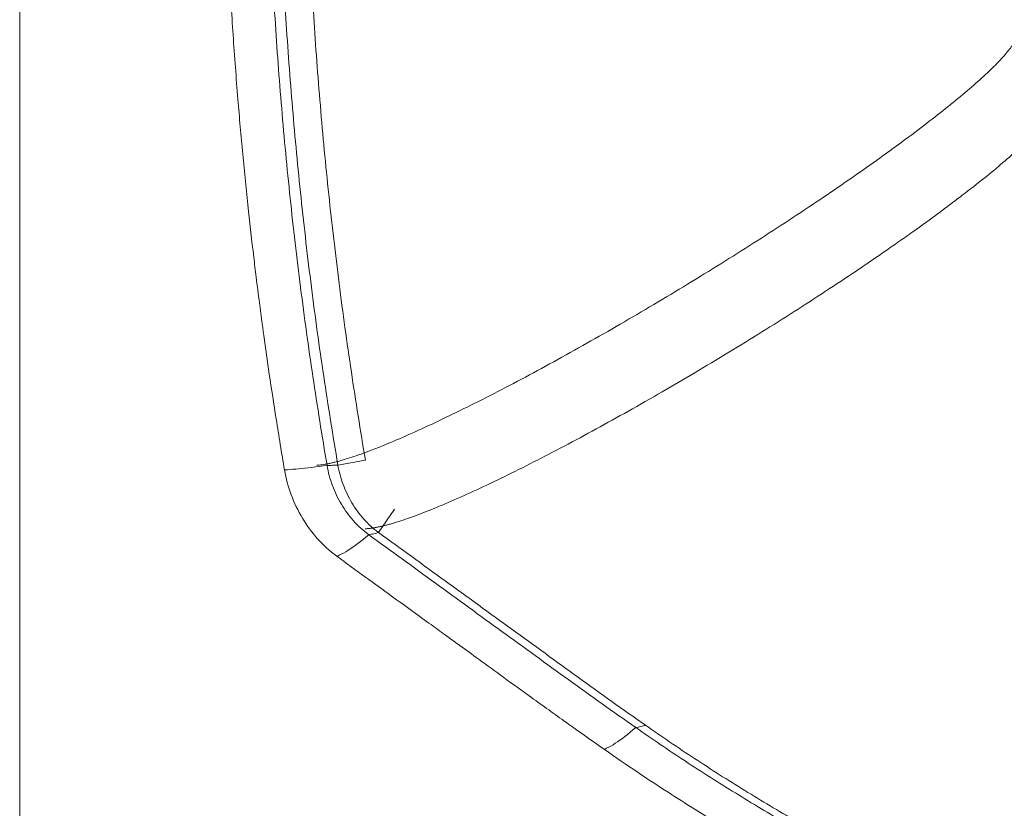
# Model space of a CAD drawing. Header units: millimetres. Extents: x 0 to 594, y 0 to 420.
# Tile 161 of 256: x 83 to 114, y 283 to 308. Entities that reach past the tile are written whole.
import ezdxf

# ---------------------------------------------------------------- set-up
doc = ezdxf.new("R2010")
doc.units = ezdxf.units.MM
doc.layers.add('1', color=7, linetype='Continuous', true_color=0xffffff)

msp = doc.modelspace()

# ---------------------------------------------------------------- linework, layer by layer
at = {"layer": '1', "color": 8, "linetype": 'Continuous', "lineweight": 18}
msp.add_line((83.36, 259.562), (83.36, 373.247), dxfattribs=at)
at = {"layer": '1', "color": 155, "linetype": 'Continuous', "lineweight": 13}
for p, q in [((94.135, 294.23), (93.278, 294.078)), ((95.047, 292.705), (94.542, 291.977))]:
    msp.add_line(p, q, dxfattribs=at)
at = {"layer": '1', "color": 155, "linetype": 'Continuous', "lineweight": 18}
for points, knots in [([(89.711, 316.405), (89.711, 315.898), (89.716, 314.955), (89.738, 313.649), (89.767, 312.561), (89.796, 311.672), (89.826, 310.912), (89.857, 310.205), (89.914, 309.062), (90.008, 307.483), (90.15, 305.574), (90.309, 303.774), (90.474, 302.136), (90.619, 300.86), (90.738, 299.872), (90.842, 299.058), (90.977, 298.049), (91.149, 296.845), (91.363, 295.448), (91.525, 294.452), (91.615, 293.923)], [0, 0, 0, 0, 0.067357, 0.125159, 0.173359, 0.211933, 0.243162, 0.274336, 0.306, 0.39501, 0.484384, 0.56022, 0.634927, 0.703089, 0.73081, 0.767065, 0.812123, 0.865985, 0.928644, 1, 1, 1, 1]), ([(92.941, 294.063), (92.785, 294.985), (92.49, 296.831), (92.106, 299.61), (91.782, 302.397), (91.517, 305.191), (91.309, 307.99), (91.11, 311.727), (91.048, 314.534), (91.048, 316.405)], [0, 0, 0, 0, 0.125, 0.25, 0.375, 0.5, 0.625, 0.75, 1, 1, 1, 1]), ([(93.278, 294.078), (93.122, 294.999), (92.827, 296.844), (92.443, 299.621), (92.12, 302.406), (91.855, 305.198), (91.647, 307.995), (91.448, 311.73), (91.386, 314.535), (91.386, 316.405)], [0, 0, 0, 0, 0.125, 0.25, 0.375, 0.5, 0.625, 0.75, 1, 1, 1, 1]), ([(94.135, 294.23), (93.981, 295.148), (93.688, 296.98), (93.307, 299.737), (92.985, 302.503), (92.722, 305.276), (92.516, 308.054), (92.318, 311.765), (92.257, 314.545), (92.257, 316.405)], [0, 0, 0, 0, 0.125, 0.25, 0.375, 0.5, 0.625, 0.75, 1, 1, 1, 1]), ([(114.466, 307.569), (114.467, 307.562), (114.468, 307.548), (114.468, 307.526), (114.465, 307.503), (114.461, 307.479), (114.449, 307.428), (114.416, 307.344), (114.322, 307.176), (114.134, 306.924), (113.802, 306.565), (113.366, 306.148), (112.84, 305.689), (112.231, 305.19), (111.546, 304.656), (110.791, 304.09), (109.973, 303.5), (109.103, 302.892), (108.185, 302.267), (107.225, 301.632), (106.233, 300.99), (105.216, 300.349), (104.179, 299.711), (103.13, 299.08), (102.079, 298.464), (101.034, 297.866), (100.002, 297.292), (98.993, 296.747), (98.01, 296.234), (97.077, 295.766), (96.194, 295.341), (95.386, 294.975), (94.768, 294.714), (94.317, 294.536), (93.998, 294.418), (93.705, 294.317), (93.482, 294.247), (93.315, 294.2), (93.195, 294.168), (93.082, 294.141), (92.975, 294.118), (92.876, 294.099), (92.783, 294.085), (92.697, 294.076), (92.646, 294.073), (92.62, 294.071)], [0, 0, 0, 0, 0.004262, 0.008513, 0.012756, 0.016993, 0.02123, 0.038066, 0.055194, 0.087919, 0.122307, 0.156126, 0.18995, 0.223489, 0.257045, 0.290896, 0.32469, 0.358265, 0.391877, 0.425758, 0.459539, 0.49315, 0.52684, 0.56077, 0.594496, 0.628145, 0.661994, 0.695856, 0.72952, 0.76417, 0.797229, 0.831481, 0.864659, 0.881815, 0.898816, 0.915647, 0.932294, 0.940812, 0.949318, 0.957812, 0.966289, 0.974748, 0.983188, 0.991606, 1, 1, 1, 1]), ([(94.126, 292.092), (94.138, 292.092), (94.163, 292.093), (94.202, 292.095), (94.242, 292.099), (94.284, 292.103), (94.328, 292.109), (94.374, 292.115), (94.421, 292.123), (94.469, 292.132), (94.519, 292.141), (94.571, 292.152), (94.625, 292.164), (94.679, 292.177), (94.736, 292.191), (94.794, 292.206), (94.853, 292.222), (94.975, 292.256), (95.17, 292.315), (95.456, 292.411), (95.764, 292.522), (96.2, 292.692), (96.798, 292.94), (97.591, 293.296), (98.454, 293.707), (99.367, 294.162), (100.33, 294.662), (101.319, 295.194), (102.343, 295.761), (103.366, 296.344), (104.414, 296.957), (105.453, 297.582), (106.495, 298.223), (107.505, 298.86), (108.488, 299.496), (109.581, 300.221), (110.481, 300.838), (111.327, 301.437), (111.876, 301.834), (112.381, 302.21), (112.865, 302.577), (113.425, 303.016), (114.021, 303.508), (114.45, 303.886), (114.745, 304.164), (115.013, 304.429), (115.28, 304.722), (115.442, 304.942), (115.514, 305.067), (115.543, 305.124), (115.567, 305.178), (115.577, 305.21), (115.582, 305.227)], [0, 0, 0, 0, 0.004348, 0.008693, 0.013037, 0.017377, 0.021715, 0.026049, 0.030379, 0.034706, 0.039028, 0.043346, 0.047658, 0.051966, 0.056268, 0.060565, 0.064855, 0.06914, 0.086428, 0.103704, 0.121328, 0.138271, 0.172464, 0.20738, 0.241636, 0.27649, 0.310708, 0.345602, 0.379593, 0.414717, 0.447988, 0.483833, 0.518391, 0.55295, 0.587509, 0.622068, 0.672348, 0.691172, 0.725731, 0.743014, 0.760298, 0.794857, 0.829413, 0.86397, 0.881605, 0.898536, 0.934018, 0.967645, 0.975805, 0.983919, 0.991984, 1, 1, 1, 1]), ([(91.615, 293.923), (91.662, 293.656), (91.802, 293.14), (92.15, 292.409), (92.63, 291.755), (93.025, 291.396), (93.243, 291.234)], [0, 0, 0, 0, 0.24797, 0.496653, 0.747192, 1, 1, 1, 1]), ([(93.243, 291.234), (93.545, 291.015), (94.111, 290.605), (94.902, 290.03), (95.58, 289.539), (96.143, 289.131), (96.605, 288.795), (97.073, 288.455), (97.641, 288.043), (98.387, 287.502), (99.299, 286.842), (100.379, 286.064), (101.159, 285.512), (101.578, 285.218)], [0, 0, 0, 0, 0.108822, 0.203912, 0.285268, 0.352893, 0.406786, 0.451988, 0.521803, 0.611424, 0.720915, 0.850399, 1, 1, 1, 1]), ([(112.511, 280.128), (112.401, 280.18), (111.176, 280.773), (109.415, 281.679), (107.257, 282.896), (105.663, 283.85), (104.095, 284.846), (103.071, 285.543), (102.563, 285.897)], [0, 0, 0, 0, 0.031823, 0.354548, 0.515911, 0.677274, 0.838637, 1, 1, 1, 1]), ([(113.995, 279.647), (113.477, 279.886), (111.846, 280.657), (109.693, 281.766), (107.542, 282.979), (105.954, 283.929), (104.391, 284.922), (103.371, 285.616), (102.864, 285.97)], [0, 0, 0, 0, 0.133384, 0.422256, 0.566692, 0.711128, 0.855564, 1, 1, 1, 1]), ([(101.578, 285.218), (101.928, 284.973), (102.589, 284.521), (103.524, 283.905), (104.335, 283.391), (105.014, 282.972), (105.575, 282.634), (106.145, 282.297), (106.839, 281.894), (107.758, 281.378), (108.634, 280.9), (109.208, 280.603), (109.402, 280.504)], [0, 0, 0, 0, 0.140016, 0.262733, 0.367706, 0.454957, 0.52452, 0.582743, 0.672565, 0.787891, 0.928765, 1, 1, 1, 1])]:
    msp.add_open_spline(points, degree=3, knots=knots, dxfattribs=at)
at = {"layer": '1', "color": 155, "linetype": 'Continuous', "lineweight": 13}
for points, knots in [([(92.941, 294.063), (92.601, 294.02), (92.308, 293.986), (91.931, 293.948), (91.817, 293.938), (91.687, 293.927), (91.662, 293.925), (91.631, 293.923), (91.624, 293.922), (91.617, 293.922), (91.615, 293.922), (91.615, 293.923)], [0, 0, 0, 0, 0.593914, 0.593914, 0.890871, 0.890871, 0.96511, 0.96511, 0.98367, 0.98367, 1, 1, 1, 1]), ([(93.278, 294.078), (93.277, 294.078), (93.277, 294.078), (93.275, 294.078), (93.273, 294.077), (93.272, 294.077), (93.271, 294.077), (93.265, 294.077), (93.262, 294.077), (93.241, 294.075), (93.224, 294.075), (93.175, 294.072), (93.144, 294.07), (93.052, 294.066), (92.994, 294.064), (92.941, 294.063)], [0, 0, 0, 0, 0.000636, 0.000636, 0.004888, 0.004888, 0.013393, 0.013393, 0.047414, 0.047414, 0.183498, 0.183498, 0.455665, 0.455665, 1, 1, 1, 1]), ([(94.24, 291.905), (94, 291.701), (93.784, 291.54), (93.496, 291.358), (93.406, 291.307), (93.3, 291.257), (93.28, 291.248), (93.254, 291.237), (93.249, 291.234), (93.244, 291.234), (93.244, 291.234), (93.243, 291.234)], [0, 0, 0, 0, 0.600979, 0.600979, 0.901469, 0.901469, 0.976591, 0.976591, 0.995372, 0.995372, 1, 1, 1, 1]), ([(94.542, 291.977), (94.542, 291.977), (94.542, 291.977), (94.541, 291.975), (94.539, 291.974), (94.538, 291.973), (94.537, 291.973), (94.533, 291.972), (94.529, 291.971), (94.511, 291.965), (94.496, 291.961), (94.454, 291.948), (94.426, 291.941), (94.343, 291.922), (94.29, 291.912), (94.24, 291.905)], [0, 0, 0, 0, 0.000636, 0.000636, 0.004888, 0.004888, 0.013393, 0.013393, 0.047414, 0.047414, 0.183498, 0.183498, 0.455665, 0.455665, 1, 1, 1, 1]), ([(102.563, 285.897), (102.326, 285.69), (102.114, 285.527), (101.829, 285.343), (101.74, 285.292), (101.635, 285.241), (101.615, 285.232), (101.589, 285.22), (101.584, 285.218), (101.58, 285.218), (101.579, 285.218), (101.578, 285.218)], [0, 0, 0, 0, 0.601344, 0.601344, 0.902016, 0.902016, 0.977184, 0.977184, 0.995976, 0.995976, 1, 1, 1, 1]), ([(102.864, 285.97), (102.864, 285.97), (102.863, 285.97), (102.862, 285.968), (102.861, 285.967), (102.86, 285.966), (102.859, 285.966), (102.854, 285.964), (102.851, 285.963), (102.833, 285.958), (102.818, 285.953), (102.776, 285.941), (102.748, 285.934), (102.666, 285.914), (102.613, 285.904), (102.563, 285.897)], [0, 0, 0, 0, 0.000636, 0.000636, 0.004888, 0.004888, 0.013393, 0.013393, 0.047414, 0.047414, 0.183498, 0.183498, 0.455665, 0.455665, 1, 1, 1, 1])]:
    msp.add_open_spline(points, degree=3, knots=knots, dxfattribs=at)
at = {"layer": '1', "color": 155, "linetype": 'Continuous', "lineweight": 18}
for points in [[(94.24, 291.905), (94.068, 292.03), (93.751, 292.321), (93.371, 292.844), (93.091, 293.429), (92.976, 293.85), (92.941, 294.063)], [(94.542, 291.977), (94.374, 292.099), (94.068, 292.381), (93.697, 292.89), (93.424, 293.461), (93.313, 293.869), (93.278, 294.078)], [(102.563, 285.897), (101.861, 286.387), (100.471, 287.384), (98.393, 288.89), (96.316, 290.398), (94.932, 291.403), (94.24, 291.905)], [(102.864, 285.97), (102.163, 286.459), (100.773, 287.456), (98.696, 288.962), (96.619, 290.47), (95.234, 291.475), (94.542, 291.977)]]:
    msp.add_open_spline(points, degree=3, dxfattribs=at)

doc.saveas('drawing.dxf')
